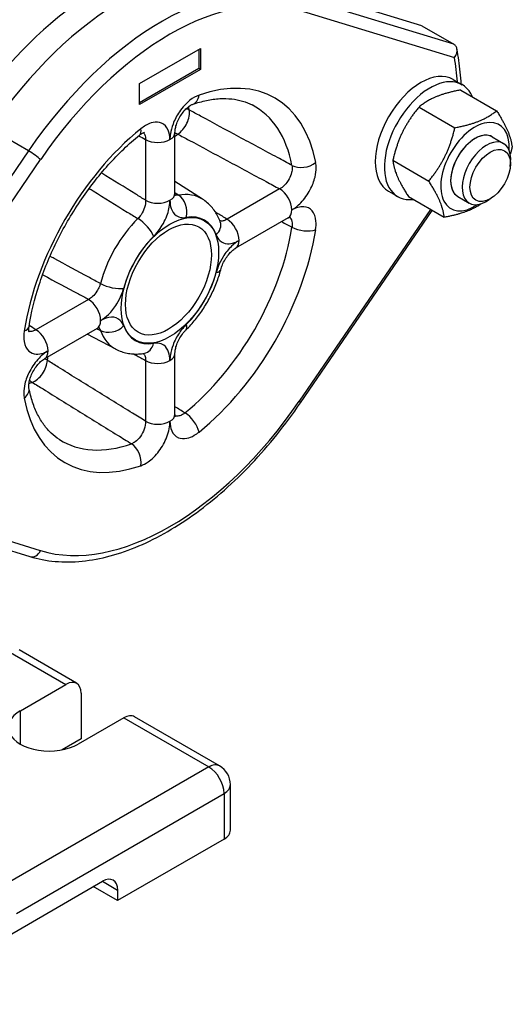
# Model space of a CAD drawing. Header units: millimetres. Extents: x 0 to 5940, y 0 to 4200.
# Tile 5 of 47: x 798 to 873, y 522 to 671. Entities that reach past the tile are written whole.
import ezdxf

# ---------------------------------------------------------------- set-up
doc = ezdxf.new("R2010")
doc.units = ezdxf.units.MM
doc.header["$LTSCALE"] = 50
doc.layers.add('02-LINIE-035', color=2, linetype='CONTINUOUS')

msp = doc.modelspace()

# ---------------------------------------------------------------- linework, layer by layer
at = {"layer": '02-LINIE-035'}
for p, q in [((858.88, 669.7), (842.01, 674.85)), ((863.7, 666.91), (839.9, 674.18)), ((840.35, 672.06), (863.8, 664.9)), ((858.88, 669.7), (863.7, 666.91)), ((816.21, 660.99), (825.41, 666.29)), ((825.18, 666.16), (825.18, 663.24)), ((825.41, 666.29), (825.41, 663.11)), ((825.18, 663.24), (816.21, 658.07)), ((825.41, 663.11), (816.21, 657.8)), ((825.41, 663.11), (825.18, 663.24)), ((863.6, 661.6), (864.98, 660.81)), ((816.21, 657.8), (816.21, 660.99)), ((864.75, 660.01), (870.17, 656.88)), ((858.45, 657.44), (863.87, 654.32)), ((799.42, 650.81), (793.68, 654.13)), ((817.13, 652.53), (817.13, 643.36)), ((821.57, 644.42), (821.57, 653.59)), ((869.51, 652.94), (871.24, 651.94)), ((799.42, 650.81), (775.62, 616.06)), ((777.82, 615.26), (801.27, 649.5)), ((854.5, 649.4), (859.92, 646.27)), ((872.23, 648.44), (872.29, 649.04)), ((825.74, 643.53), (821.57, 646.18)), ((837.39, 645.08), (829.44, 640.5)), ((853.85, 644.72), (855.23, 643.92)), ((856.85, 643.92), (862.26, 640.79)), ((864.31, 643.93), (866.04, 642.93)), ((869.57, 643.82), (869.08, 643.47)), ((838.69, 640.71), (830.74, 636.12)), ((860.18, 641.99), (840.35, 613.04)), ((840.54, 612.78), (860.44, 641.84)), ((808.5, 628.41), (800.55, 623.82)), ((809.8, 624.03), (801.85, 619.44)), ((812.65, 620.87), (808.28, 623.15)), ((821.57, 611.06), (821.57, 620.24)), ((817.13, 619.18), (817.13, 610)), ((801.27, 590.47), (777.82, 597.64)), ((775.85, 596.85), (799.64, 589.58)), ((796.37, 575.32), (805.09, 570.29)), ((806.71, 570.45), (798, 575.48)), ((798.2, 566.31), (805.09, 570.29)), ((807.39, 568.96), (807.39, 562.06)), ((798.2, 561.26), (798.2, 566.31)), ((813.82, 565.25), (806.93, 561.26)), ((813.82, 565.25), (826.69, 557.82)), ((828.32, 557.98), (815.45, 565.41)), ((807.39, 562.06), (804.52, 560.4)), ((826.69, 557.82), (795.31, 539.7)), ((829.94, 548.26), (829.94, 555.16)), ((797.61, 535.72), (828.99, 553.83)), ((828.99, 553.83), (828.99, 546.94)), ((828.99, 546.94), (812.9, 537.65)), ((778.43, 521.99), (810.61, 540.57)), ((812.9, 537.65), (809.23, 539.77)), ((810.61, 540.57), (812.9, 539.24)), ((812.9, 539.24), (812.9, 537.65))]:
    msp.add_line(p, q, dxfattribs=at)
msp.add_arc((826.69, 555.16), 3.25, 0, 60, dxfattribs=at)
for centre, major_axis, ratio, start_param, end_param in [((810.61, 637.16), (23.56, 40.81), 0.57735, 6.218356, 8.327001), ((813.91, 635.25), (23.56, 40.81), 0.57735, 0.132655, 1.438141), ((819.66, 631.93), (23.56, 40.81), 0.57735, 0.132655, 1.438141), ((820.81, 631.27), (22.75, 39.4), 0.57735, 0.132655, 1.438141), ((820.81, 631.27), (-30.88, -53.48), 0.57735, 2.452717, 2.531839), ((820.81, 631.27), (15.88, 27.51), 0.57735, 5.694813, 6.871557), ((858.73, 653.16), (-4.88, -8.44), 0.57735, 3.141593, 6.283185), ((860.11, 652.36), (-4.88, -8.44), 0.57735, 2.732723, 6.692055), ((823.37, 660.3), (0.85, -2.46), 0.679199, 0, 0.905331), ((822, 655.48), (1.23, 2.29), 0.556414, 3.909797, 5.683216), ((822, 655.48), (-2.55, -0.51), 0.681781, 3.837777, 4.070161), ((804.05, 640.94), (14.21, 24.61), 0.57735, 5.700535, 5.726249), ((819.03, 632.29), (14.58, 25.26), 0.57735, 5.694813, 6.307881), ((820.81, 631.27), (-15.88, -27.51), 0.57735, 4.124017, 5.300761), ((814.57, 655.22), (1.63, -2.02), 0.453162, 0, 0.704521), ((866.91, 648.44), (3.66, 6.33), 0.57735, 5.422548, 10.285415), ((818.97, 653.59), (-2.6, 0), 0.57735, 0.785398, 2.356194), ((818.97, 653.59), (2.6, 0), 0.57735, 5.497787, 6.283185), ((822, 655.48), (1.67, -1.99), 0.671979, 5.184658, 5.389154), ((706.53, 699.37), (140.3, 0), 0.57735, 5.673636, 5.679067), ((866.91, 648.44), (-2.6, -4.5), 0.57735, 3.141593, 6.283185), ((866.91, 648.44), (2.6, 4.5), 0.57735, 6.280368, 9.427596), ((868.64, 647.43), (2.6, 4.5), 0.57735, 5.378313, 10.329651), ((800.12, 650.16), (1.34, -0.92), 0.107995, 0.619646, 2.190442), ((840.99, 650.12), (2.55, 0.49), 0.679199, 3.841964, 5.377854), ((837.39, 642.96), (-1.3, 2.25), 0.57735, 3.926991, 5.497787), ((818.97, 644.42), (2.6, 0), 0.57735, 5.497787, 6.283185), ((819.03, 632.29), (6.54, 11.33), 0.57735, 6.25849, 6.730685), ((821.43, 641.83), (0.44, -2.56), 0.736098, 1.021637, 2.557527), ((818.97, 644.42), (2.6, 0), 0.57735, 3.926991, 5.497787), ((820.81, 631.27), (5.24, 9.08), 0.57735, 5.835685, 6.730685), ((837.39, 642.96), (1.3, -2.25), 0.57735, 0, 0.785398), ((819.03, 632.29), (-6.54, -11.33), 0.57735, 4.264889, 5.159889), ((816.51, 638.99), (-1.82, 1.85), 0.353309, 3.806711, 5.342601), ((819.03, 632.29), (-14.58, -25.26), 0.57735, 0.982424, 2.159168), ((825.97, 639.21), (2.44, 0.9), 0.736098, 5.261548, 6.283185), ((829.44, 638.37), (1.3, -2.25), 0.57735, 0.785398, 2.356194), ((840.99, 639.97), (-2.57, 0.4), 0.453162, 0.901182, 2.437072), ((820.81, 631.27), (5.24, 9.08), 0.57735, 1.123296, 2.018296), ((820.81, 631.27), (15.88, 27.51), 0.57735, 4.124017, 5.300761), ((829.44, 638.37), (1.3, -2.25), 0.57735, 0, 0.785398), ((820.81, 631.27), (-5.24, -9.08), 0.57735, 1.123296, 2.018296), ((825.97, 633.53), (2.52, -0.65), 0.353309, 5.618067, 6.283185), ((811.97, 631.13), (2.52, -0.65), 0.353309, 4.082177, 5.618067), ((808.5, 626.28), (-1.3, 2.25), 0.57735, 3.926991, 5.497787), ((796.95, 624.69), (2.57, -0.4), 0.453162, 5.578665, 6.283185), ((808.5, 626.28), (1.3, -2.25), 0.57735, 0, 0.785398), ((811.97, 625.45), (-2.44, -0.9), 0.736098, 0.584066, 2.119955), ((820.81, 631.27), (-5.24, -9.08), 0.57735, 5.835685, 6.730685), ((821.43, 625.67), (1.82, -1.85), 0.353309, 0, 0.665119), ((800.55, 621.7), (1.3, -2.25), 0.57735, 0.785398, 2.356194), ((819.03, 632.29), (-6.54, -11.33), 0.57735, 5.835685, 6.307881), ((816.51, 622.83), (0.44, -2.56), 0.736098, 0, 1.021637), ((800.55, 621.7), (1.3, -2.25), 0.57735, 0, 0.785398), ((818.97, 620.24), (2.6, 0), 0.57735, 5.497787, 6.283185), ((800.44, 618.13), (1.37, 2.21), 0.556414, 3.741562, 5.514981), ((800.44, 618.13), (-2.56, 0.45), 0.671979, 4.035624, 4.24012), ((704.7, 696.18), (-70.15, 121.51), 0.57735, 3.745711, 3.751142), ((818.97, 620.24), (-2.6, 0), 0.57735, 0.785398, 2.356194), ((804.05, 640.94), (14.21, 24.61), 0.57735, 3.698531, 3.724243), ((800.44, 618.13), (0.84, -2.46), 0.681781, 5.354617, 5.587001), ((796.95, 614.54), (2.55, 0.49), 0.679199, 5.377854, 6.283185), ((820.81, 631.27), (-15.88, -27.51), 0.57735, 5.694813, 6.871557), ((820.81, 631.27), (-22.75, -39.4), 0.57735, 0.132655, 1.438141), ((839.2, 613.7), (1.34, -0.92), 0.107995, 0, 0.619646), ((818.97, 611.06), (2.6, 0), 0.57735, 5.497787, 6.283185), ((823.37, 609.44), (1.63, -2.02), 0.453162, 0.704521, 2.24041), ((818.97, 611.06), (2.6, 0), 0.57735, 3.926991, 5.497787), ((819.03, 632.29), (-14.58, -25.26), 0.57735, 6.25849, 6.871557), ((814.57, 604.36), (-0.85, 2.46), 0.679199, 4.046924, 5.582814), ((800.12, 591.14), (-0.47, -1.55), 0.809323, 0, 1.38588), ((805.09, 567.63), (1.63, 2.81), 0.57735, 5.497787, 7.068583), ((802.56, 563.79), (-6.18, 0), 0.57735, 5.497787, 8.63938), ((813.82, 562.59), (1.63, 2.81), 0.57735, 0, 0.785398), ((826.69, 555.16), (1.63, 2.81), 0.57735, 0, 0.785398), ((826.69, 555.16), (-1.62, 2.81), 0.57735, 3.926991, 5.497787), ((826.69, 555.16), (3.25, 0), 0.57735, 5.497787, 6.283185), ((826.69, 548.26), (3.25, 0), 0.57735, 5.497787, 6.283185), ((810.61, 537.91), (1.63, 2.81), 0.57735, 5.497787, 7.068583)]:
    msp.add_ellipse(centre, major_axis=major_axis, ratio=ratio, start_param=start_param, end_param=end_param, dxfattribs=at)
for centre, major_axis in [((869.21, 647.11), (-2.16, -3.74)), ((820.81, 631.27), (5.2, 9.01)), ((820.59, 631.39), (4.59, 7.95))]:
    msp.add_ellipse(centre, major_axis=major_axis, ratio=0.57735, dxfattribs=at)
for points, knots in [([(863.8, 664.9), (863.8, 664.9), (863.8, 664.9), (863.88, 665), (863.95, 665.11), (864.06, 665.33), (864.11, 665.44), (864.2, 665.74), (864.22, 665.94), (864.18, 666.29), (864.13, 666.45), (863.96, 666.72), (863.84, 666.83), (863.7, 666.91)], [-0.4075085, -0.4075085, -0.4075085, -0.4075085, -0.4067513, -0.4067513, -0.347012, -0.347012, -0.2876627, -0.2876627, -0.1862559, -0.1862559, -0.0915581, -0.0915581, 0, 0, 0, 0]), ([(864.83, 660.9), (864.79, 661.51), (864.74, 662.11), (864.55, 663.9), (864.39, 665.06), (864.19, 666.2)], [1.6445981, 1.6445981, 1.6445981, 1.6445981, 1.6811614, 1.6811614, 1.7543098, 1.7543098, 1.7543098, 1.7543098]), ([(825.21, 659.24), (824.75, 659.08), (824.28, 658.81), (823.25, 658), (822.7, 657.4), (821.84, 656.14), (821.51, 655.5), (821.09, 654.37), (820.95, 653.87), (820.83, 653.1), (820.81, 652.81), (820.81, 652.53)], [-1.414508, -1.414508, -1.414508, -1.414508, -1.112177, -1.112177, -0.729875, -0.729875, -0.405486, -0.405486, -0.155956, -0.155956, 0, 0, 0, 0]), ([(824.22, 657.84), (824.95, 658.09), (825.66, 658.29), (827.03, 658.58), (827.7, 658.67), (828.97, 658.74), (829.57, 658.72), (830.72, 658.6), (831.27, 658.49), (832.3, 658.19), (832.79, 657.99), (833.25, 657.75)], [3.3386189, 3.3386189, 3.3386189, 3.3386189, 3.4513542, 3.4513542, 3.5640896, 3.5640896, 3.6768249, 3.6768249, 3.7895603, 3.7895603, 3.9022956, 3.9022956, 3.9022956, 3.9022956]), ([(821.57, 653.59), (821.57, 653.73), (821.58, 653.9), (821.65, 654.29), (821.7, 654.52), (821.86, 655.01), (821.97, 655.28), (822.23, 655.81), (822.39, 656.08), (822.73, 656.58), (822.91, 656.81), (823.28, 657.2), (823.46, 657.36), (823.78, 657.61), (823.92, 657.7), (824.11, 657.8), (824.17, 657.82), (824.22, 657.84)], [0, 0, 0, 0, 0.164814, 0.164814, 0.343848, 0.343848, 0.535333, 0.535333, 0.733845, 0.733845, 0.931976, 0.931976, 1.12201, 1.12201, 1.298111, 1.298111, 1.414508, 1.414508, 1.414508, 1.414508]), ([(839.26, 648.63), (838.53, 649.02), (837.81, 649.41), (835.13, 650.85), (833.18, 651.9), (831.23, 652.95), (829.29, 653.99), (827.35, 655.03), (824.86, 656.38), (824.3, 656.68), (823.74, 656.98)], [-4.131805, -4.131805, -4.131805, -4.131805, -3.674586, -3.674586, -2.444798, -2.444798, -2.444798, -1.222399, -1.222399, -0.870477, -0.870477, -0.870477, -0.870477]), ([(820.81, 652.53), (820.81, 653.07), (820.72, 653.56), (820.33, 654.46), (819.98, 654.82), (819.16, 655.17), (818.72, 655.2), (817.89, 655.03), (817.51, 654.87), (816.88, 654.51), (816.65, 654.35), (816.41, 654.16)], [-1.4145, -1.4145, -1.4145, -1.4145, -1.110357, -1.110357, -0.728553, -0.728553, -0.404752, -0.404752, -0.155674, -0.155674, 0, 0, 0, 0]), ([(799.52, 624.29), (799.84, 626.33), (800.35, 628.47), (801.75, 632.77), (802.63, 634.94), (804.71, 639.18), (805.91, 641.25), (808.54, 645.17), (809.98, 647.02), (813.01, 650.38), (814.6, 651.9), (816.21, 653.2)], [1.767823, 1.767823, 1.767823, 1.767823, 2.003171, 2.003171, 2.23852, 2.23852, 2.473869, 2.473869, 2.709218, 2.709218, 2.944566, 2.944566, 2.944566, 2.944566]), ([(816.21, 653.2), (816.35, 653.31), (816.47, 653.4), (816.7, 653.53), (816.79, 653.57), (816.92, 653.62), (816.96, 653.62), (816.96, 653.62)], [0, 0, 0, 0, 0.1542242, 0.1542242, 0.3084484, 0.3084484, 0.461549, 0.461549, 0.461549, 0.461549]), ([(816.8, 653.57), (816.9, 653.48), (816.97, 653.37), (817.1, 653.03), (817.14, 652.8), (817.13, 652.53)], [0.8998886, 0.8998886, 0.8998886, 0.8998886, 1.1103567, 1.1103567, 1.4145002, 1.4145002, 1.4145002, 1.4145002]), ([(822, 653.35), (822.56, 653.05), (823.12, 652.75), (825.62, 651.41), (827.56, 650.37), (829.49, 649.33), (831.44, 648.28), (833.39, 647.23), (836.02, 645.82), (836.71, 645.45), (837.39, 645.08)], [0.870477, 0.870477, 0.870477, 0.870477, 1.222399, 1.222399, 2.444798, 2.444798, 2.444798, 3.674586, 3.674586, 4.103867, 4.103867, 4.103867, 4.103867]), ([(839.26, 648.63), (839.28, 648.51), (839.29, 648.37), (839.29, 648.02), (839.26, 647.78), (839.12, 647.22), (839, 646.9), (838.63, 646.23), (838.38, 645.89), (837.87, 645.4), (837.63, 645.21), (837.39, 645.08)], [0, 0, 0, 0, 0.155674, 0.155674, 0.404752, 0.404752, 0.728553, 0.728553, 1.110346, 1.110346, 1.414508, 1.414508, 1.414508, 1.414508]), ([(839.22, 641.9), (839.69, 642.17), (840.16, 642.54), (841.13, 643.55), (841.62, 644.24), (842.33, 645.59), (842.58, 646.24), (842.85, 647.36), (842.9, 647.84), (842.9, 648.55), (842.88, 648.82), (842.83, 649.06)], [-1.414508, -1.414508, -1.414508, -1.414508, -1.110346, -1.110346, -0.728553, -0.728553, -0.404752, -0.404752, -0.155674, -0.155674, 0, 0, 0, 0]), ([(817.13, 643.36), (816.64, 643.66), (816.15, 643.97), (813.94, 645.34), (812.22, 646.4), (810.5, 647.47), (810.48, 647.48), (810.46, 647.49), (810.45, 647.5)], [0.800549, 0.800549, 0.800549, 0.800549, 1.122227, 1.122227, 2.244455, 2.244455, 2.244455, 2.255998, 2.255998, 2.255998, 2.255998]), ([(808.59, 645.15), (808.79, 645.03), (808.99, 644.91), (809.19, 644.78), (810.92, 643.72), (812.64, 642.66), (814.89, 641.26), (815.43, 640.93), (815.97, 640.6)], [-2.375194, -2.375194, -2.375194, -2.375194, -2.244455, -2.244455, -2.244455, -1.122227, -1.122227, -0.77261, -0.77261, -0.77261, -0.77261]), ([(821.62, 644.02), (821.62, 644.02), (821.62, 644.03), (821.61, 644.06), (821.6, 644.1), (821.58, 644.23), (821.57, 644.32), (821.57, 644.42)], [0.6815808, 0.6815808, 0.6815808, 0.6815808, 0.741126, 0.741126, 0.8640037, 0.8640037, 0.9868814, 0.9868814, 0.9868814, 0.9868814]), ([(822.1, 644.14), (821.99, 644.13), (821.88, 644.12), (821.71, 644.14), (821.65, 644.16), (821.59, 644.17)], [0, 0, 0, 0, 0.1557091, 0.1557091, 0.2516518, 0.2516518, 0.2516518, 0.2516518]), ([(817.13, 643.36), (817.14, 643.03), (817.09, 642.66), (816.86, 641.91), (816.67, 641.53), (816.3, 640.97), (816.14, 640.77), (815.97, 640.6)], [0, 0, 0, 0, 0.3641503, 0.3641503, 0.7473615, 0.7473615, 0.9868686, 0.9868686, 0.9868686, 0.9868686]), ([(818.35, 637.93), (818.7, 638.27), (819.02, 638.66), (819.79, 639.76), (820.18, 640.52), (820.68, 641.99), (820.81, 642.71), (820.81, 643.36)], [-0.9868686, -0.9868686, -0.9868686, -0.9868686, -0.7473615, -0.7473615, -0.3641503, -0.3641503, 0, 0, 0, 0]), ([(820.81, 643.36), (820.81, 642.9), (820.87, 642.48), (821.16, 641.67), (821.41, 641.31), (821.99, 640.89), (822.29, 640.77), (822.83, 640.72), (823.04, 640.73), (823.27, 640.77)], [-0.9868814, -0.9868814, -0.9868814, -0.9868814, -0.7287185, -0.7287185, -0.4048436, -0.4048436, -0.1557091, -0.1557091, 0, 0, 0, 0]), ([(828.41, 640.11), (828.31, 640.38), (828.19, 640.65), (827.93, 641.17), (827.78, 641.43), (827.46, 641.92), (827.28, 642.15), (826.89, 642.59), (826.68, 642.8), (826.23, 643.19), (825.99, 643.37), (825.74, 643.53)], [1.9086946, 1.9086946, 1.9086946, 1.9086946, 1.9932555, 1.9932555, 2.0778165, 2.0778165, 2.1623774, 2.1623774, 2.2469383, 2.2469383, 2.3314993, 2.3314993, 2.3314993, 2.3314993]), ([(842.83, 638.91), (842.9, 639.36), (842.92, 639.8), (842.82, 640.84), (842.62, 641.38), (841.98, 642.14), (841.54, 642.36), (840.48, 642.43), (839.85, 642.26), (839.22, 641.9)], [-1.4145, -1.4145, -1.4145, -1.4145, -1.175054, -1.175054, -0.791941, -0.791941, -0.409457, -0.409457, 0, 0, 0, 0]), ([(829.44, 640.5), (828.97, 640.79), (828.49, 641.09), (827.9, 641.45), (827.78, 641.53), (827.67, 641.6)], [0.8005486, 0.8005486, 0.8005486, 0.8005486, 1.1222274, 1.1222274, 1.2013701, 1.2013701, 1.2013701, 1.2013701]), ([(838.69, 640.71), (838.77, 640.76), (838.85, 640.8), (838.97, 640.84), (839.01, 640.86), (839.05, 640.86), (839.05, 640.86), (839.05, 640.86)], [0, 0, 0, 0, 0.1229758, 0.1229758, 0.2459516, 0.2459516, 0.3052282, 0.3052282, 0.3052282, 0.3052282]), ([(838.9, 640.82), (838.93, 640.79), (838.96, 640.77), (839.15, 640.54), (839.25, 640.27), (839.3, 639.75), (839.29, 639.53), (839.26, 639.31)], [0.7362207, 0.7362207, 0.7362207, 0.7362207, 0.7919408, 0.7919408, 1.1750543, 1.1750543, 1.4145002, 1.4145002, 1.4145002, 1.4145002]), ([(829.44, 640.5), (829.32, 640.42), (829.21, 640.37), (828.92, 640.25), (828.74, 640.22), (828.5, 640.23), (828.42, 640.24), (828.35, 640.27)], [0, 0, 0, 0, 0.155966, 0.155966, 0.4055115, 0.4055115, 0.5313253, 0.5313253, 0.5313253, 0.5313253]), ([(827.81, 638.15), (827.94, 637.79), (828.13, 637.5), (828.67, 637), (829.06, 636.84), (829.83, 636.79), (830.19, 636.85), (830.8, 637.06), (831.04, 637.17), (831.28, 637.31)], [-0.9868814, -0.9868814, -0.9868814, -0.9868814, -0.7299208, -0.7299208, -0.4055115, -0.4055115, -0.155966, -0.155966, 0, 0, 0, 0]), ([(831.28, 637.31), (830.88, 637.08), (830.49, 636.78), (829.64, 635.97), (829.2, 635.42), (828.55, 634.37), (828.3, 633.88), (827.99, 633.08), (827.89, 632.77), (827.81, 632.47)], [-0.9868686, -0.9868686, -0.9868686, -0.9868686, -0.7287185, -0.7287185, -0.4048436, -0.4048436, -0.1557091, -0.1557091, 0, 0, 0, 0]), ([(810.3, 630.79), (809.75, 631.09), (809.19, 631.39), (806.86, 632.65), (805.08, 633.61), (803.3, 634.57), (803.09, 634.68), (802.88, 634.79), (802.68, 634.9)], [-4.131992, -4.131992, -4.131992, -4.131992, -3.782374, -3.782374, -2.660147, -2.660147, -2.660147, -2.529408, -2.529408, -2.529408, -2.529408]), ([(828.49, 632.88), (828.55, 633.11), (828.63, 633.37), (828.85, 633.89), (828.99, 634.16), (829.3, 634.68), (829.48, 634.93), (829.84, 635.37), (830.03, 635.57), (830.37, 635.88), (830.53, 636), (830.7, 636.1), (830.72, 636.11), (830.74, 636.12)], [0, 0, 0, 0, 0.186159, 0.186159, 0.3823952, 0.3823952, 0.579769, 0.579769, 0.7743825, 0.7743825, 0.9571864, 0.9571864, 0.9868686, 0.9868686, 0.9868686, 0.9868686]), ([(801.57, 632.12), (801.59, 632.11), (801.61, 632.1), (801.62, 632.09), (803.41, 631.14), (805.19, 630.18), (807.48, 628.95), (807.99, 628.68), (808.5, 628.41)], [2.648604, 2.648604, 2.648604, 2.648604, 2.660147, 2.660147, 2.660147, 3.782374, 3.782374, 4.104053, 4.104053, 4.104053, 4.104053]), ([(823.25, 623.81), (823.74, 624.3), (824.21, 624.81), (825.1, 625.91), (825.52, 626.49), (826.3, 627.69), (826.65, 628.31), (827.3, 629.58), (827.59, 630.23), (828.1, 631.55), (828.31, 632.21), (828.49, 632.88)], [0.3378983, 0.3378983, 0.3378983, 0.3378983, 0.5168982, 0.5168982, 0.6958982, 0.6958982, 0.8748981, 0.8748981, 1.0538981, 1.0538981, 1.2328981, 1.2328981, 1.2328981, 1.2328981]), ([(810.3, 630.79), (810.26, 630.64), (810.21, 630.49), (810.05, 630.09), (809.92, 629.85), (809.58, 629.33), (809.35, 629.06), (808.91, 628.66), (808.71, 628.52), (808.5, 628.41)], [0, 0, 0, 0, 0.1557091, 0.1557091, 0.4048436, 0.4048436, 0.7287185, 0.7287185, 0.9868814, 0.9868814, 0.9868814, 0.9868814]), ([(810.34, 625.22), (810.74, 625.45), (811.13, 625.75), (811.98, 626.57), (812.41, 627.11), (813.07, 628.17), (813.32, 628.65), (813.63, 629.45), (813.73, 629.76), (813.81, 630.07)], [-0.9868814, -0.9868814, -0.9868814, -0.9868814, -0.7287185, -0.7287185, -0.4048436, -0.4048436, -0.1557091, -0.1557091, 0, 0, 0, 0]), ([(799.52, 623.43), (799.52, 623.43), (799.51, 623.46), (799.49, 623.6), (799.48, 623.7), (799.48, 623.96), (799.49, 624.11), (799.52, 624.29)], [0.952945, 0.952945, 0.952945, 0.952945, 1.1060538, 1.1060538, 1.2602808, 1.2602808, 1.4145077, 1.4145077, 1.4145077, 1.4145077]), ([(813.81, 624.39), (813.69, 624.72), (813.52, 625), (812.95, 625.55), (812.48, 625.73), (811.46, 625.72), (810.9, 625.54), (810.34, 625.22)], [-0.9868686, -0.9868686, -0.9868686, -0.9868686, -0.7473615, -0.7473615, -0.3641503, -0.3641503, 0, 0, 0, 0]), ([(823.27, 624.61), (822.9, 624.24), (822.55, 623.82), (821.84, 622.78), (821.51, 622.15), (821.09, 621.01), (820.95, 620.52), (820.83, 619.74), (820.81, 619.45), (820.81, 619.18)], [-0.9868814, -0.9868814, -0.9868814, -0.9868814, -0.7299208, -0.7299208, -0.4055115, -0.4055115, -0.155966, -0.155966, 0, 0, 0, 0]), ([(798.79, 623.63), (798.69, 623.05), (798.69, 622.5), (798.88, 621.42), (799.13, 620.93), (799.79, 620.32), (800.17, 620.16), (800.94, 620.12), (801.31, 620.17), (801.92, 620.39), (802.15, 620.5), (802.39, 620.63)], [-1.414508, -1.414508, -1.414508, -1.414508, -1.112177, -1.112177, -0.729875, -0.729875, -0.405486, -0.405486, -0.155956, -0.155956, 0, 0, 0, 0]), ([(800.55, 623.82), (800.44, 623.75), (800.32, 623.69), (800.03, 623.58), (799.85, 623.54), (799.62, 623.55), (799.55, 623.57), (799.49, 623.58)], [0, 0, 0, 0, 0.1559562, 0.1559562, 0.4054861, 0.4054861, 0.5146012, 0.5146012, 0.5146012, 0.5146012]), ([(809.8, 624.03), (809.89, 624.08), (809.97, 624.12), (810.09, 624.17), (810.13, 624.18), (810.16, 624.19), (810.17, 624.19), (810.17, 624.19)], [0, 0, 0, 0, 0.1228751, 0.1228751, 0.2457503, 0.2457503, 0.3052885, 0.3052885, 0.3052885, 0.3052885]), ([(810.02, 624.14), (810.03, 624.14), (810.03, 624.13), (810.15, 624.02), (810.24, 623.87), (810.3, 623.71)], [0.7352167, 0.7352167, 0.7352167, 0.7352167, 0.7473615, 0.7473615, 0.9868686, 0.9868686, 0.9868686, 0.9868686]), ([(821.57, 620.24), (821.57, 620.38), (821.58, 620.55), (821.65, 620.94), (821.7, 621.17), (821.86, 621.66), (821.97, 621.93), (822.23, 622.46), (822.39, 622.73), (822.72, 623.22), (822.91, 623.45), (823.15, 623.71), (823.2, 623.76), (823.25, 623.81)], [0, 0, 0, 0, 0.165111, 0.165111, 0.3441947, 0.3441947, 0.5357197, 0.5357197, 0.7330959, 0.7330959, 0.9304722, 0.9304722, 0.9868814, 0.9868814, 0.9868814, 0.9868814]), ([(820.81, 619.18), (820.81, 619.64), (820.74, 620.05), (820.46, 620.87), (820.21, 621.23), (819.63, 621.65), (819.33, 621.76), (818.79, 621.81), (818.58, 621.81), (818.35, 621.77)], [-0.9868686, -0.9868686, -0.9868686, -0.9868686, -0.7287185, -0.7287185, -0.4048436, -0.4048436, -0.1557091, -0.1557091, 0, 0, 0, 0]), ([(802.39, 620.63), (801.93, 620.37), (801.46, 619.99), (800.49, 618.98), (800, 618.29), (799.29, 616.94), (799.04, 616.29), (798.77, 615.17), (798.71, 614.7), (798.71, 613.98), (798.74, 613.72), (798.79, 613.48)], [-1.4145, -1.4145, -1.4145, -1.4145, -1.110357, -1.110357, -0.728553, -0.728553, -0.404752, -0.404752, -0.155674, -0.155674, 0, 0, 0, 0]), ([(812.65, 620.87), (812.92, 620.73), (813.19, 620.61), (813.75, 620.42), (814.04, 620.34), (814.62, 620.22), (814.91, 620.19), (815.5, 620.15), (815.79, 620.15), (816.37, 620.18), (816.66, 620.22), (816.95, 620.27)], [5.5224824, 5.5224824, 5.5224824, 5.5224824, 5.6070433, 5.6070433, 5.6916042, 5.6916042, 5.7761652, 5.7761652, 5.8607261, 5.8607261, 5.9452871, 5.9452871, 5.9452871, 5.9452871]), ([(815.29, 620.16), (815.41, 620.1), (815.53, 620.03), (816.15, 619.7), (816.64, 619.44), (817.13, 619.18)], [3.7032314, 3.7032314, 3.7032314, 3.7032314, 3.7823741, 3.7823741, 4.1040529, 4.1040529, 4.1040529, 4.1040529]), ([(816.78, 620.24), (816.91, 620.13), (817, 619.97), (817.11, 619.61), (817.14, 619.4), (817.13, 619.18)], [0.4555395, 0.4555395, 0.4555395, 0.4555395, 0.7287185, 0.7287185, 0.9868686, 0.9868686, 0.9868686, 0.9868686]), ([(799.5, 615.03), (799.49, 615.09), (799.48, 615.2), (799.48, 615.46), (799.49, 615.63), (799.55, 616.03), (799.61, 616.25), (799.77, 616.75), (799.87, 617.01), (800.14, 617.54), (800.29, 617.81), (800.63, 618.31), (800.82, 618.54), (801.18, 618.93), (801.36, 619.1), (801.65, 619.32), (801.76, 619.39), (801.85, 619.44)], [0, 0, 0, 0, 0.157961, 0.157961, 0.323196, 0.323196, 0.501823, 0.501823, 0.692957, 0.692957, 0.891345, 0.891345, 1.089633, 1.089633, 1.280024, 1.280024, 1.4145, 1.4145, 1.4145, 1.4145]), ([(817.13, 610), (816.47, 610.41), (815.82, 610.82), (813.28, 612.39), (811.39, 613.55), (809.51, 614.72), (807.64, 615.87), (805.77, 617.03), (803.36, 618.52), (802.82, 618.86), (802.28, 619.19)], [0.800507, 0.800507, 0.800507, 0.800507, 1.229788, 1.229788, 2.459576, 2.459576, 2.459576, 3.681975, 3.681975, 4.033898, 4.033898, 4.033898, 4.033898]), ([(800.01, 615.87), (800.55, 615.54), (801.09, 615.21), (803.5, 613.72), (805.37, 612.56), (807.24, 611.4), (809.13, 610.24), (811.01, 609.07), (813.6, 607.48), (814.3, 607.04), (815, 606.61)], [-4.033898, -4.033898, -4.033898, -4.033898, -3.681975, -3.681975, -2.459576, -2.459576, -2.459576, -1.229788, -1.229788, -0.77257, -0.77257, -0.77257, -0.77257]), ([(804.1, 607.25), (803.66, 607.53), (803.24, 607.85), (802.46, 608.6), (802.09, 609.01), (801.41, 609.95), (801.1, 610.47), (800.52, 611.6), (800.27, 612.22), (799.83, 613.56), (799.65, 614.27), (799.5, 615.03)], [0.8100934, 0.8100934, 0.8100934, 0.8100934, 0.9228287, 0.9228287, 1.0355641, 1.0355641, 1.1482994, 1.1482994, 1.2610348, 1.2610348, 1.3737701, 1.3737701, 1.3737701, 1.3737701]), ([(799.64, 589.58), (802.09, 588.83), (804.77, 588.61), (810.32, 589.16), (813.2, 589.95), (819.01, 592.42), (821.94, 594.11), (827.67, 598.29), (830.47, 600.77), (835.77, 606.36), (838.27, 609.46), (840.54, 612.78)], [5.630443, 5.630443, 5.630443, 5.630443, 5.89154, 5.89154, 6.152637, 6.152637, 6.413734, 6.413734, 6.674831, 6.674831, 6.935928, 6.935928, 6.935928, 6.935928]), ([(821.62, 610.67), (821.62, 610.67), (821.62, 610.68), (821.61, 610.71), (821.6, 610.75), (821.58, 610.88), (821.57, 610.96), (821.57, 611.06)], [1.1092775, 1.1092775, 1.1092775, 1.1092775, 1.1685532, 1.1685532, 1.2915304, 1.2915304, 1.4145077, 1.4145077, 1.4145077, 1.4145077]), ([(823.07, 611.27), (822.96, 611.18), (822.84, 611.09), (822.53, 610.91), (822.33, 610.84), (821.95, 610.76), (821.76, 610.77), (821.59, 610.82)], [0, 0, 0, 0, 0.1556738, 0.1556738, 0.4047518, 0.4047518, 0.6782795, 0.6782795, 0.6782795, 0.6782795]), ([(817.13, 610), (817.14, 609.63), (817.07, 609.22), (816.79, 608.42), (816.6, 608.05), (816.12, 607.38), (815.84, 607.1), (815.36, 606.77), (815.18, 606.67), (815, 606.61)], [0, 0, 0, 0, 0.409457, 0.409457, 0.791941, 0.791941, 1.175054, 1.175054, 1.4145, 1.4145, 1.4145, 1.4145]), ([(816.41, 603.3), (816.77, 603.42), (817.14, 603.62), (818.09, 604.28), (818.66, 604.84), (819.64, 606.15), (820.05, 606.9), (820.65, 608.46), (820.81, 609.28), (820.81, 610)], [-1.4145, -1.4145, -1.4145, -1.4145, -1.175054, -1.175054, -0.791941, -0.791941, -0.409457, -0.409457, 0, 0, 0, 0]), ([(820.81, 610), (820.81, 609.46), (820.9, 608.98), (821.29, 608.08), (821.64, 607.71), (822.45, 607.37), (822.89, 607.33), (823.73, 607.51), (824.11, 607.66), (824.73, 608.02), (824.97, 608.19), (825.21, 608.37)], [-1.414508, -1.414508, -1.414508, -1.414508, -1.110346, -1.110346, -0.728553, -0.728553, -0.404752, -0.404752, -0.155674, -0.155674, 0, 0, 0, 0])]:
    msp.add_open_spline(points, degree=3, knots=knots, dxfattribs=at)
for points, weights in [([(864.75, 660.01), (860.68, 659.26), (858.45, 657.44)], [1, 1.15470053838, 1]), ([(858.45, 657.44), (855.55, 653.95), (854.5, 649.4)], [1, 1.15470053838, 1]), ([(863.87, 654.32), (867.94, 655.07), (870.17, 656.88)], [1, 1.15470053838, 1]), ([(870.17, 656.88), (872.26, 653.61), (872.52, 651.4)], [1, 1.15470053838, 1]), ([(859.92, 646.27), (862.81, 649.76), (863.87, 654.32)], [1, 1.15470053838, 1]), ([(872.52, 651.4), (872.39, 650.85), (872.25, 650.34)], [1, 1.016444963, 1.02939366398]), ([(854.5, 649.4), (854.75, 647.19), (856.85, 643.92)], [1, 1.15470053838, 1]), ([(862.26, 640.79), (862.01, 643), (859.92, 646.27)], [1, 1.15470053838, 1]), ([(867.88, 642.84), (865.85, 641.45), (862.26, 640.79)], [1.03599206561, 1.13391057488, 1])]:
    msp.add_rational_spline(points, weights, degree=2, dxfattribs=at)
for points in [[(816.08, 653.1), (816.43, 652.91), (816.78, 652.72), (817.13, 652.53)], [(822.1, 644.14), (821.93, 644.25), (821.75, 644.37), (821.57, 644.48)], [(828.41, 640.1), (828.41, 640.1), (828.41, 640.11), (828.41, 640.11)], [(837.7, 640.14), (838.22, 639.86), (838.74, 639.58), (839.26, 639.31)], [(800.55, 623.82), (800.22, 624.03), (799.88, 624.24), (799.54, 624.45)], [(809.75, 624), (809.94, 623.91), (810.12, 623.81), (810.3, 623.71)], [(816.95, 620.27), (816.95, 620.27), (816.96, 620.27), (816.96, 620.27)], [(823.07, 611.27), (822.57, 611.58), (822.07, 611.89), (821.57, 612.2)]]:
    msp.add_open_spline(points, degree=3, dxfattribs=at)

doc.saveas('drawing.dxf')
